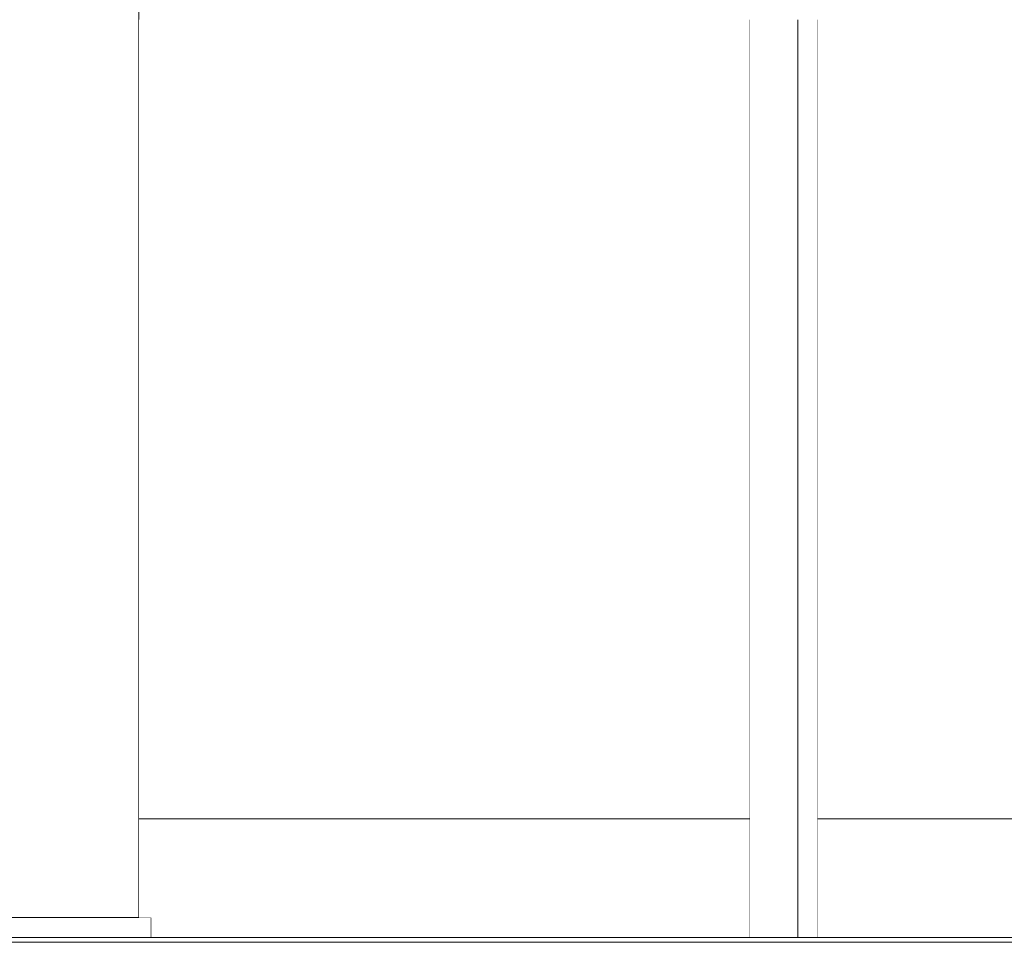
# Model space of a CAD drawing. Header units: millimetres. Extents: x -30280 to 100171, y -17460 to 4378.
# Tile 172 of 256: x 71395 to 71794, y -9810 to -9436. Entities that reach past the tile are written whole.
import ezdxf

# ---------------------------------------------------------------- set-up
doc = ezdxf.new("R2010")
doc.units = ezdxf.units.MM
doc.header["$MEASUREMENT"] = 0
doc.linetypes.add('Wipeout_Contour', pattern=[1000, 0, -1000])
for name, color, linetype in [('Nuevo_08_E_Envans secs', 7, 'Continuous'), ('Nuevo_09_EI_Mobiliari general', 7, 'Continuous'), ('Nuevo_14_PAV_Soft Light Grey 0554', 7, 'Continuous'), ('Nuevo_Ventanas Archicad', 7, 'Continuous')]:
    doc.layers.add(name, color=color, linetype=linetype)
for name, color, linetype, lineweight in [('Nuevo_09_EI_Mobiliari general_Pluma_Nº__1', 7, 'Continuous', 5), ('Nuevo_14_PAV_Soft Light Grey 0554_Pluma_Nº__29', 7, 'Continuous', 20), ('Nuevo_Ventanas Archicad_Pluma_Nº__1', 7, 'Continuous', 5)]:
    doc.layers.add(name, color=color, linetype=linetype, lineweight=lineweight)

# ---------------------------------------------------------------- blocks, each defined once
blk = doc.blocks.new('Elem Sección_276_3', base_point=(91863.52, -13459.98))
at = {"color": 254, "linetype": 'Wipeout_Contour', "lineweight": 0, "ltscale": 288247.177055}
blk.add_wipeout([(71443.26, -9799.98), (71443.26, -9084.98), (71435.94, -9084.98), (71435.94, -9799.98)], dxfattribs=at).dxf.layer = 'Nuevo_09_EI_Mobiliari general'
at = {"color": 254, "linetype": 'Wipeout_Contour', "lineweight": 0, "ltscale": 288197.608869}
blk.add_wipeout([(71435.94, -9799.98), (71435.94, -9084.98), (71418.26, -9084.98), (71418.26, -9799.98)], dxfattribs=at).dxf.layer = 'Nuevo_09_EI_Mobiliari general'
at = {"color": 254, "linetype": 'Wipeout_Contour', "lineweight": 0, "ltscale": 288453.640978}
blk.add_wipeout([(71439.47, -9807.98), (71448.26, -9807.98), (71448.26, -9799.98), (71439.47, -9799.98)], dxfattribs=at).dxf.layer = 'Nuevo_09_EI_Mobiliari general'
at = {"layer": 'Nuevo_09_EI_Mobiliari general_Pluma_Nº__1', "color": 7, "linetype": 'Continuous', "lineweight": 5}
for p, q in [((71443.26, -9799.98), (71443.26, -9084.98)), ((71448.26, -9807.98), (71448.26, -9799.98))]:
    blk.add_line(p, q, dxfattribs=at)
at = {"color": 254, "linetype": 'Wipeout_Contour', "lineweight": 0, "ltscale": 288127.509052}
blk.add_wipeout([(71418.26, -9799.98), (71418.26, -9084.98), (71400.58, -9084.98), (71400.58, -9799.98)], dxfattribs=at).dxf.layer = 'Nuevo_09_EI_Mobiliari general'
at = {"color": 254, "linetype": 'Wipeout_Contour', "lineweight": 0, "ltscale": 288077.941126}
blk.add_wipeout([(71400.58, -9799.98), (71400.58, -9084.98), (71393.26, -9084.98), (71393.26, -9799.98)], dxfattribs=at).dxf.layer = 'Nuevo_09_EI_Mobiliari general'
at = {"color": 254, "linetype": 'Wipeout_Contour', "lineweight": 0, "ltscale": 288394.198252}
blk.add_wipeout([(71418.26, -9807.98), (71439.47, -9807.98), (71439.47, -9799.98), (71418.26, -9799.98)], dxfattribs=at).dxf.layer = 'Nuevo_09_EI_Mobiliari general'
at = {"layer": 'Nuevo_09_EI_Mobiliari general_Pluma_Nº__1', "color": 7, "linetype": 'Continuous', "lineweight": 5}
blk.add_line((71448.26, -9799.98), (71439.47, -9799.98), dxfattribs=at)
at = {"color": 254, "linetype": 'Wipeout_Contour', "lineweight": 0, "ltscale": 288310.133842}
blk.add_wipeout([(71397.05, -9807.98), (71418.26, -9807.98), (71418.26, -9799.98), (71397.05, -9799.98)], dxfattribs=at).dxf.layer = 'Nuevo_09_EI_Mobiliari general'
at = {"layer": 'Nuevo_09_EI_Mobiliari general_Pluma_Nº__1', "color": 7, "linetype": 'Continuous', "lineweight": 5}
blk.add_line((71439.47, -9799.98), (71418.26, -9799.98), dxfattribs=at)
at = {"color": 254, "linetype": 'Wipeout_Contour', "lineweight": 0, "ltscale": 288250.691531}
blk.add_wipeout([(71388.26, -9807.98), (71397.05, -9807.98), (71397.05, -9799.98), (71388.26, -9799.98)], dxfattribs=at).dxf.layer = 'Nuevo_09_EI_Mobiliari general'
at = {"layer": 'Nuevo_09_EI_Mobiliari general_Pluma_Nº__1', "color": 7, "linetype": 'Continuous', "lineweight": 5}
for p, q in [((71397.05, -9799.98), (71388.26, -9799.98)), ((71418.26, -9799.98), (71397.05, -9799.98))]:
    blk.add_line(p, q, dxfattribs=at)
blk = doc.blocks.new('Elem Sección_277_3', base_point=(91863.52, -13459.98))
at = {"color": 254, "linetype": 'Wipeout_Contour', "lineweight": 0, "ltscale": 578679.221018}
blk.add_wipeout([(71710.42, -9264.52), (71710.33, -9264.52), (71710.33, -9807.98), (71710.42, -9807.98), (71710.42, -9435.98), (71710.38, -9435.98), (71710.38, -9425.98), (71710.42, -9425.98)], dxfattribs=at).dxf.layer = 'Nuevo_09_EI_Mobiliari general'
at = {"color": 254, "linetype": 'Wipeout_Contour', "lineweight": 0, "ltscale": 289444.766576}
blk.add_wipeout([(71718.33, -9807.98), (71718.42, -9807.98), (71718.42, -9435.98), (71718.33, -9435.98)], dxfattribs=at).dxf.layer = 'Nuevo_09_EI_Mobiliari general'
at = {"color": 254, "linetype": 'Wipeout_Contour', "lineweight": 0, "ltscale": 289364.531226}
blk.add_wipeout([(71708.32, -9264.4), (71708.32, -9807.98), (71710.33, -9807.98), (71710.33, -9264.52)], dxfattribs=at).dxf.layer = 'Nuevo_09_EI_Mobiliari general'
at = {"color": 254, "linetype": 'Wipeout_Contour', "lineweight": 0, "ltscale": 361775.950802}
blk.add_wipeout([(71716.32, -9807.98), (71718.33, -9807.98), (71718.33, -9435.98), (71717.33, -9435.98), (71716.32, -9435.98)], dxfattribs=at).dxf.layer = 'Nuevo_09_EI_Mobiliari general'
at = {"layer": 'Nuevo_09_EI_Mobiliari general_Pluma_Nº__1', "color": 7, "linetype": 'Continuous', "lineweight": 5}
blk.add_line((71718.42, -9807.98), (71718.42, -9435.98), dxfattribs=at)
at = {"color": 254, "linetype": 'Wipeout_Contour', "lineweight": 0, "ltscale": 289353.48885}
blk.add_wipeout([(71704.78, -9807.98), (71708.32, -9807.98), (71708.32, -9264.4), (71704.78, -9264.19)], dxfattribs=at).dxf.layer = 'Nuevo_09_EI_Mobiliari general'
at = {"color": 254, "linetype": 'Wipeout_Contour', "lineweight": 0, "ltscale": 289429.597452}
blk.add_wipeout([(71716.32, -9435.98), (71712.78, -9435.98), (71712.78, -9807.98), (71716.32, -9807.98)], dxfattribs=at).dxf.layer = 'Nuevo_09_EI_Mobiliari general'
at = {"color": 254, "linetype": 'Wipeout_Contour', "lineweight": 0, "ltscale": 289337.743623}
blk.add_wipeout([(71700.43, -9807.98), (71704.78, -9807.98), (71704.78, -9263.93), (71700.43, -9263.93)], dxfattribs=at).dxf.layer = 'Nuevo_09_EI_Mobiliari general'
at = {"color": 254, "linetype": 'Wipeout_Contour', "lineweight": 0, "ltscale": 361747.399854}
blk.add_wipeout([(71711.27, -9435.98), (71710.42, -9435.98), (71710.42, -9807.98), (71712.78, -9807.98), (71712.78, -9435.98)], dxfattribs=at).dxf.layer = 'Nuevo_09_EI_Mobiliari general'
at = {"layer": 'Nuevo_09_EI_Mobiliari general_Pluma_Nº__1', "color": 7, "linetype": 'Continuous', "lineweight": 5}
blk.add_line((71710.42, -9807.98), (71710.42, -9435.98), dxfattribs=at)
at = {"color": 254, "linetype": 'Wipeout_Contour', "lineweight": 0, "ltscale": 578583.115877}
blk.add_wipeout([(71696.11, -9425.98), (71699.9, -9425.98), (71699.9, -9435.98), (71696.11, -9435.98), (71696.11, -9807.98), (71700.43, -9807.98), (71700.43, -9263.93), (71696.11, -9263.93)], dxfattribs=at).dxf.layer = 'Nuevo_09_EI_Mobiliari general'
at = {"color": 254, "linetype": 'Wipeout_Contour', "lineweight": 0, "ltscale": 289349.698111}
blk.add_wipeout([(71692.69, -9807.98), (71696.11, -9807.98), (71696.11, -9435.98), (71692.69, -9435.98)], dxfattribs=at).dxf.layer = 'Nuevo_09_EI_Mobiliari general'
at = {"color": 254, "linetype": 'Wipeout_Contour', "lineweight": 0, "ltscale": 289339.251492}
blk.add_wipeout([(71690.84, -9807.98), (71692.69, -9807.98), (71692.69, -9435.98), (71690.84, -9435.98)], dxfattribs=at).dxf.layer = 'Nuevo_09_EI_Mobiliari general'
at = {"layer": 'Nuevo_09_EI_Mobiliari general_Pluma_Nº__1', "color": 7, "linetype": 'Continuous', "lineweight": 5}
blk.add_line((71690.84, -9807.98), (71690.84, -9435.98), dxfattribs=at)
blk = doc.blocks.new('Elem Sección_314_3', base_point=(91863.52, -13459.98))
at = {"color": 254, "linetype": 'Wipeout_Contour', "lineweight": 0, "ltscale": 428444.108262}
blk.add_wipeout([(69876.46, -9807.98), (69883.24, -9807.98), (69883.24, -7709.98), (72983.24, -7709.98), (72983.24, -7362.98), (69876.46, -7362.98)], dxfattribs=at).dxf.layer = 'Nuevo_08_E_Envans secs'
blk = doc.blocks.new('Elem Sección_316_3', base_point=(91863.52, -13459.98))
at = {"color": 254, "linetype": 'Wipeout_Contour', "lineweight": 0, "ltscale": 433166.460284}
blk.add_wipeout([(71690.84, -9759.98), (71443.26, -9759.98), (71443.26, -9799.98), (71448.26, -9799.98), (71448.26, -9807.98), (71690.84, -9807.98)], dxfattribs=at).dxf.layer = 'Nuevo_Ventanas Archicad'
at = {"color": 254, "linetype": 'Wipeout_Contour', "lineweight": 0, "ltscale": 290967.287724}
blk.add_wipeout([(72443.2, -9759.98), (71718.42, -9759.98), (71718.42, -9807.98), (72443.2, -9807.98)], dxfattribs=at).dxf.layer = 'Nuevo_Ventanas Archicad'
at = {"color": 254, "linetype": 'Wipeout_Contour', "lineweight": 0, "ltscale": 12844187.46232898}
blk.add_wipeout([(69923.24, -9759.98), (70588.1, -9759.98), (70588.1, -9435.98), (70587.89, -9435.98), (70587.89, -9425.98), (70588.1, -9425.98), (70588.1, -9264.54), (70569.59, -9113.8), (70569.39, -9113.82), (70565.22, -9078.69), (70561.98, -9048.9), (70560.15, -9029), (70560.02, -9022.01), (70560.13, -9020.89), (70559.99, -9019.77), (70560.35, -9018.7), (70560.47, -9017.58), (70561.06, -9016.62), (70561.42, -9015.56), (70562.21, -9014.75), (70562.8, -9013.79), (70563.75, -9013.18), (70564.54, -9012.38), (70565.6, -9011.99), (70566.54, -9011.39), (70567.66, -9011.25), (70568.72, -9010.87), (70570.78, -9010.87), (70570.96, -9010.84), (70571.03, -9010.87), (70572.93, -9010.87), (70574.05, -9010.98), (70575.16, -9010.84), (70576.23, -9011.21), (70577.35, -9011.32), (70578.31, -9011.91), (70579.38, -9012.27), (70580.18, -9013.06), (70581.14, -9013.65), (70581.75, -9014.6), (70582.56, -9015.39), (70582.94, -9016.45), (70583.55, -9017.39), (70583.68, -9018.51), (70584.07, -9019.57), (70585.65, -9026.56), (70588.71, -9046.46), (70592.78, -9076.25), (70597.24, -9111.38), (70597.03, -9111.41), (70615.31, -9260.31), (70615.37, -9260.3), (70615.46, -9260.3), (70615.68, -9263.93), (70615.68, -9409.98), (70863.26, -9409.98), (70863.26, -9084.98), (70828.26, -9084.98), (70828.26, -9059.98), (71478.26, -9059.98), (71478.26, -9084.98), (71443.26, -9084.98), (71443.26, -9409.98), (71690.84, -9409.98), (71690.84, -9263.93), (71691.06, -9260.3), (71691.15, -9260.3), (71691.21, -9260.31), (71709.49, -9111.41), (71709.28, -9111.38), (71713.74, -9076.25), (71717.81, -9046.46), (71720.87, -9026.56), (71722.45, -9019.57), (71722.83, -9018.51), (71722.97, -9017.39), (71723.58, -9016.45), (71723.96, -9015.39), (71724.77, -9014.6), (71725.38, -9013.65), (71726.34, -9013.06), (71727.14, -9012.27), (71728.21, -9011.91), (71729.17, -9011.32), (71730.29, -9011.21), (71731.35, -9010.84), (71732.47, -9010.98), (71733.59, -9010.87), (71735.49, -9010.87), (71735.56, -9010.84), (71735.74, -9010.87), (71737.8, -9010.87), (71738.86, -9011.25), (71739.98, -9011.39), (71740.92, -9011.99), (71741.98, -9012.38), (71742.77, -9013.18), (71743.72, -9013.79), (71744.31, -9014.75), (71745.1, -9015.56), (71745.46, -9016.62), (71746.05, -9017.58), (71746.16, -9018.7), (71746.53, -9019.77), (71746.39, -9020.89), (71746.5, -9022.01), (71746.37, -9029), (71744.54, -9048.9), (71741.3, -9078.69), (71737.13, -9113.82), (71736.93, -9113.8), (71718.42, -9264.54), (71718.42, -9425.98), (71718.63, -9425.98), (71718.63, -9435.98), (71718.42, -9435.98), (71718.42, -9759.98), (72443.2, -9759.98), (72443.2, -9435.98), (72443, -9435.98), (72443, -9425.98), (72443.2, -9425.98), (72443.2, -9264.54), (72424.7, -9113.8), (72424.49, -9113.82), (72420.33, -9078.69), (72417.08, -9048.9), (72415.25, -9029), (72415.12, -9022.01), (72415.24, -9020.89), (72415.1, -9019.77), (72415.46, -9018.7), (72415.58, -9017.58), (72416.17, -9016.62), (72416.53, -9015.56), (72417.32, -9014.75), (72417.9, -9013.79), (72418.85, -9013.18), (72419.64, -9012.38), (72420.7, -9011.99), (72421.65, -9011.39), (72422.77, -9011.25), (72423.83, -9010.87), (72425.88, -9010.87), (72426.07, -9010.84), (72426.13, -9010.87), (72428.03, -9010.87), (72429.15, -9010.98), (72430.27, -9010.84), (72431.34, -9011.21), (72432.46, -9011.32), (72433.42, -9011.91), (72434.48, -9012.27), (72435.29, -9013.06), (72436.25, -9013.65), (72436.86, -9014.6), (72437.66, -9015.39), (72438.04, -9016.45), (72438.65, -9017.39), (72438.79, -9018.51), (72439.17, -9019.57), (72440.76, -9026.56), (72443.82, -9046.46), (72447.88, -9076.25), (72452.34, -9111.38), (72452.14, -9111.41), (72470.42, -9260.31), (72470.47, -9260.3), (72470.56, -9260.3), (72470.79, -9263.93), (72470.79, -9409.98), (72718.36, -9409.98), (72718.36, -9084.98), (72683.37, -9084.98), (72683.37, -9059.98), (72943.24, -9059.98), (72943.24, -7749.98), (69923.24, -7749.98)], dxfattribs=at).dxf.layer = 'Nuevo_Ventanas Archicad'
at = {"layer": 'Nuevo_Ventanas Archicad_Pluma_Nº__1', "color": 7, "linetype": 'Continuous', "lineweight": 5}
blk.add_line((72443.2, -9759.98), (71718.42, -9759.98), dxfattribs=at)
at = {"color": 254, "linetype": 'Wipeout_Contour', "lineweight": 0, "ltscale": 288831.844874}
blk.add_wipeout([(71443.26, -9435.98), (71443.26, -9759.98), (71690.84, -9759.98), (71690.84, -9435.98)], dxfattribs=at).dxf.layer = 'Nuevo_Ventanas Archicad'
at = {"layer": 'Nuevo_Ventanas Archicad_Pluma_Nº__1', "color": 7, "linetype": 'Continuous', "lineweight": 5}
blk.add_line((71690.84, -9759.98), (71443.26, -9759.98), dxfattribs=at)
blk = doc.blocks.new('Elem Sección_352_3', base_point=(91863.52, -13459.98))
at = {"layer": 'Nuevo_14_PAV_Soft Light Grey 0554_Pluma_Nº__29', "color": 7, "linetype": 'Continuous', "lineweight": 20}
blk.add_line((79434.69, -9807.98), (68900.1, -9807.98), dxfattribs=at)
at = {"layer": 'Nuevo_14_PAV_Soft Light Grey 0554_Pluma_Nº__29', "color": 7, "linetype": 'Continuous', "lineweight": 20, "flags": 128}
blk.add_lwpolyline([(79472.69, -9809.98), (79362.13, -9809.98), (78772.29, -9809.98), (78767.29, -9809.98), (78737.29, -9809.98), (69370.1, -9809.98), (68900.1, -9809.98), (68875.1, -9809.98)], dxfattribs=at)

msp = doc.modelspace()

# ---------------------------------------------------------------- block references
at = {"layer": 'Nuevo_09_EI_Mobiliari general', "lineweight": 0}
msp.add_blockref('Elem Sección_276_3', (91863.52, -13459.98), dxfattribs=at)

# ---------------------------------------------------------------- next in the draw order: block references
msp.add_blockref('Elem Sección_277_3', (91863.52, -13459.98), dxfattribs=at)

# ---------------------------------------------------------------- next in the draw order: block references
at = {"layer": 'Nuevo_08_E_Envans secs', "lineweight": 0}
msp.add_blockref('Elem Sección_314_3', (91863.52, -13459.98), dxfattribs=at)

# ---------------------------------------------------------------- next in the draw order: block references
at = {"layer": 'Nuevo_Ventanas Archicad', "lineweight": 0}
msp.add_blockref('Elem Sección_316_3', (91863.52, -13459.98), dxfattribs=at)

# ---------------------------------------------------------------- next in the draw order: block references
at = {"layer": 'Nuevo_14_PAV_Soft Light Grey 0554', "lineweight": 0}
msp.add_blockref('Elem Sección_352_3', (91863.52, -13459.98), dxfattribs=at)

doc.saveas('drawing.dxf')
